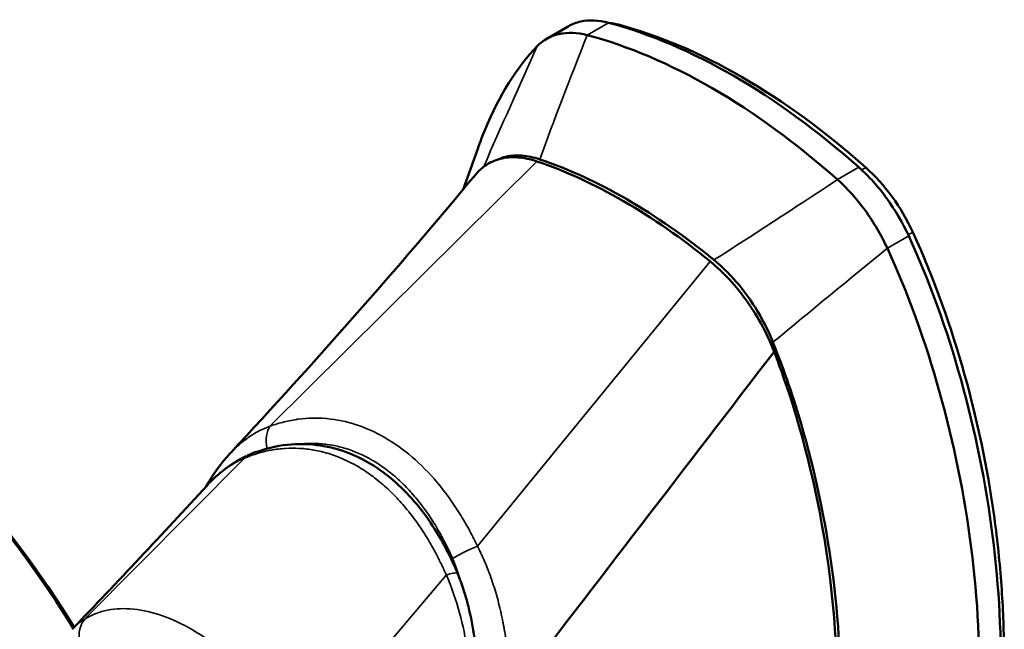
# Model space of a CAD drawing. Header units: inches. Extents: x 1 to 203, y 4 to 128.
# Tile 50 of 66: x 160.47 to 163.04, y 69.79 to 71.38. Entities that reach past the tile are written whole.
import ezdxf

# ---------------------------------------------------------------- set-up
doc = ezdxf.new("R2010")
doc.units = ezdxf.units.IN
doc.header["$LTSCALE"] = 6
doc.header["$MEASUREMENT"] = 0
doc.layers.add('Visible (ANSI)', color=7, linetype='Continuous', lineweight=50)
doc.layers.add('Visible Narrow (ANSI)', color=7, linetype='Continuous', lineweight=35)

msp = doc.modelspace()

# ---------------------------------------------------------------- linework, layer by layer
at = {"layer": 'Visible (ANSI)'}
for p, q in [((161.8442, 71.3275), (161.9, 71.3597)), ((161.8569, 71.0969), (161.8569, 71.0969)), ((161.6268, 70.9354), (161.6643, 71.041)), ((161.1849, 70.2614), (161.1849, 70.2614)), ((161.3759, 70.2376), (161.3759, 70.2376)), ((161.3424, 70.2192), (161.3424, 70.2192)), ((161.6118, 69.9358), (161.6117, 69.9358)), ((160.836, 69.8274), (160.836, 69.8274)), ((160.8495, 69.8226), (160.8495, 69.8226)), ((160.6078, 69.7898), (160.6078, 69.7898))]:
    msp.add_line(p, q, dxfattribs=at)
for centre, major_axis, start_param, end_param in [((162.3313, 69.7843), (-0.8858, 1.5343), 5.234685, 5.76089), ((162.3534, 69.7968), (-0.8761, 1.5175), 5.234754, 5.760882), ((162.2756, 69.7522), (0.8858, -1.5343), 2.093092, 2.619297), ((162.0446, 69.6188), (-0.7874, 1.3638), 5.293541, 5.702034), ((162.0529, 69.6236), (0.7874, -1.3639), 2.151096, 2.561293)]:
    msp.add_ellipse(centre, major_axis=major_axis, ratio=0.57735, start_param=start_param, end_param=end_param, dxfattribs=at)
for points, knots in [([(162.0055, 71.3692), (161.9795, 71.3761), (161.9549, 71.3772), (161.921, 71.3697), (161.91, 71.3655), (161.9, 71.3597)], [0, 0, 0, 0, 0.2904299, 0.2904299, 0.4442638, 0.4442638, 0.4442638, 0.4442638]), ([(161.8197, 71.3084), (161.8353, 71.3243), (161.8543, 71.3349), (161.8985, 71.3449), (161.9235, 71.3441), (161.9498, 71.3371)], [0.0000008, 0.0000008, 0.0000008, 0.0000008, 0.2874242, 0.2874242, 0.5808974, 0.5808974, 0.5808974, 0.5808974]), ([(161.8197, 71.3084), (161.7665, 71.2539), (161.7121, 71.167), (161.6704, 71.0582), (161.6643, 71.041)], [-8.7104735, -8.7104735, -8.7104735, -8.7104735, -8.4070625, -8.3522237, -8.3522237, -8.3522237, -8.3522237]), ([(161.6593, 70.9744), (161.6664, 70.9829), (161.6743, 70.9903), (161.695, 71.005), (161.7082, 71.0111), (161.7371, 71.0186), (161.7527, 71.0198), (161.785, 71.0175), (161.8016, 71.014), (161.8187, 71.0083)], [0.047358, 0.047358, 0.047358, 0.047358, 0.1879239, 0.1879239, 0.3801337, 0.3801337, 0.572343, 0.572343, 0.7602664, 0.7602664, 0.7602664, 0.7602664]), ([(161.8261, 71.0134), (161.8102, 71.0188), (161.7945, 71.0222), (161.7649, 71.0245), (161.7508, 71.0235), (161.7304, 71.0186), (161.7234, 71.0162), (161.7167, 71.0131)], [-0.6974173, -0.6974173, -0.6974173, -0.6974173, -0.5214291, -0.5214291, -0.3487179, -0.3487179, -0.251787, -0.251787, -0.251787, -0.251787]), ([(162.7872, 70.814), (162.7714, 70.8484), (162.7329, 70.9147), (162.6835, 70.9696), (162.6571, 70.993)], [0.0100009, 0.0100009, 0.0100009, 0.0100009, 0.5069999, 1.01, 1.01, 1.01, 1.01]), ([(162.6015, 70.9608), (162.6272, 70.938), (162.6517, 70.911), (162.6961, 70.8501), (162.7154, 70.8165), (162.7316, 70.7819)], [0, 0, 0, 0, 0.2872369, 0.2872369, 0.5811468, 0.5811468, 0.5811468, 0.5811468]), ([(162.798, 70.8239), (162.8544, 70.7008), (162.9425, 70.4501), (163.0044, 70.1489), (163.03, 69.9135), (163.0396, 69.6885), (163.0265, 69.4773), (162.9897, 69.2847), (162.9639, 69.1983), (162.9497, 69.1589)], [-1, -1, -1, -1, -0.9375, -0.875, -0.84375, -0.8125, -0.75, -0.71875, -0.6901142, -0.6901142, -0.6901142, -0.6901142]), ([(162.7003, 68.8025), (162.7098, 68.808), (162.7778, 68.8516), (162.8894, 68.9824), (162.9935, 69.267), (163.037, 69.6282), (163.0161, 70.033), (162.9327, 70.4445), (162.8404, 70.6982), (162.7872, 70.814)], [-5.724371, -5.724371, -5.724371, -5.724371, -5.676363, -5.372952, -5.069541, -4.76613, -4.462719, -4.159308, -3.855897, -3.855897, -3.855897, -3.855897]), ([(162.4203, 68.7324), (162.4416, 68.7284), (162.5309, 68.7201), (162.6787, 68.7684), (162.8337, 68.9503), (162.9378, 69.2349), (162.9814, 69.5961), (162.9605, 70.0009), (162.877, 70.4123), (162.7848, 70.666), (162.7316, 70.7819)], [-6.073824, -6.073824, -6.073824, -6.073824, -5.979774, -5.676363, -5.372952, -5.069541, -4.76613, -4.462719, -4.159308, -3.855897, -3.855897, -3.855897, -3.855897]), ([(162.2704, 70.7475), (162.2875, 70.7335), (162.3042, 70.7178), (162.3365, 70.6828), (162.352, 70.6636), (162.3809, 70.6227), (162.3942, 70.6012), (162.4178, 70.5573), (162.428, 70.535), (162.4367, 70.5126)], [0, 0, 0, 0, 0.1879234, 0.1879234, 0.3801327, 0.3801327, 0.5723425, 0.5723425, 0.7602664, 0.7602664, 0.7602664, 0.7602664]), ([(162.4336, 70.5371), (162.4251, 70.5582), (162.4152, 70.579), (162.3932, 70.619), (162.3812, 70.6382), (162.355, 70.6747), (162.341, 70.6918), (162.3113, 70.7238), (162.2957, 70.7385), (162.2797, 70.7516)], [-0.697354, -0.697354, -0.697354, -0.697354, -0.5212258, -0.5212258, -0.3487111, -0.3487111, -0.1759946, -0.1759946, 0, 0, 0, 0]), ([(162.4676, 68.9643), (162.4755, 68.9777), (162.4833, 68.9918), (162.4907, 69.0066), (162.5287, 69.0822), (162.5591, 69.1755), (162.5795, 69.2816), (162.5998, 69.3877), (162.6102, 69.5065), (162.6097, 69.6314), (162.6093, 69.7563), (162.5981, 69.8872), (162.5769, 70.0167), (162.5557, 70.1462), (162.5246, 70.2741), (162.4859, 70.3929), (162.4697, 70.4428), (162.4521, 70.491), (162.4336, 70.5371)], [0.09636168, 0.09636168, 0.09636168, 0.09636168, 0.09820444, 0.09820444, 0.09820444, 0.10762907, 0.10762907, 0.10762907, 0.11705371, 0.11705371, 0.11705371, 0.12647834, 0.12647834, 0.12647834, 0.13590297, 0.13590297, 0.13590297, 0.13986107, 0.13986107, 0.13986107, 0.13986107]), ([(162.4367, 70.5126), (162.4563, 70.4619), (162.5006, 70.3441), (162.584, 69.9709), (162.5997, 69.7892), (162.6039, 69.3992), (162.5675, 69.1852), (162.4576, 68.9326), (162.405, 68.8634), (162.3356, 68.8126), (162.3231, 68.8047), (162.31, 68.7979)], [0.000022, 0.000022, 0.000022, 0.000022, 0.423801, 0.423801, 0.924167, 0.924167, 1.760841, 1.760841, 2.288223, 2.288223, 2.397959, 2.397959, 2.397959, 2.397959]), ([(161.0643, 70.2424), (161.0732, 70.2463), (161.0827, 70.25), (161.1202, 70.2629), (161.1496, 70.2692), (161.2288, 70.275), (161.2804, 70.2674), (161.3724, 70.2313), (161.4145, 70.2047), (161.4895, 70.1376), (161.5234, 70.0965), (161.5751, 70.0152), (161.5951, 69.976), (161.612, 69.9353)], [0, 0, 0, 0, 0.097529, 0.097529, 0.391303, 0.391303, 0.875985, 0.875985, 1.310913, 1.310913, 1.74248, 1.74248, 2.084201, 2.084201, 2.084201, 2.084201]), ([(161.612, 69.9353), (161.6148, 69.9284), (161.6175, 69.9214), (161.6278, 69.893), (161.6345, 69.8712), (161.6535, 69.7954), (161.661, 69.7394), (161.6646, 69.6345), (161.6617, 69.5845), (161.6548, 69.5368)], [0, 0, 0, 0, 0.057912, 0.057912, 0.23199, 0.23199, 0.654205, 0.654205, 1.040876, 1.040876, 1.040876, 1.040876])]:
    msp.add_open_spline(points, degree=3, knots=knots, dxfattribs=at)
for points in [[(162.0059, 71.3691), (162.0141, 71.3682), (162.0226, 71.3666), (162.0311, 71.3643)], [(162.6755, 70.9923), (162.7247, 70.9486), (162.7682, 70.8887), (162.798, 70.8239)], [(160.6106, 69.7927), (160.3806, 70.1626), (160.023, 70.5416), (159.5187, 70.9599)], [(160.6135, 69.7958), (160.3835, 70.1653), (160.0261, 70.544), (159.5223, 70.9619)], [(161.0209, 70.2495), (161.2391, 70.4846), (161.4528, 70.7259), (161.6593, 70.9744)], [(161.7456, 69.6131), (161.976, 69.9129), (162.2063, 70.2128), (162.4367, 70.5126)], [(160.9566, 70.1614), (160.9747, 70.193), (160.9958, 70.2224), (161.0196, 70.2481)], [(160.9663, 70.1717), (160.9943, 70.2005), (161.027, 70.2246), (161.0616, 70.2409)], [(161.0644, 70.2423), (161.0642, 70.2423), (161.064, 70.2422), (161.0638, 70.2421)], [(160.6078, 69.7898), (160.7261, 69.9133), (160.8434, 70.038), (160.9593, 70.1643)], [(160.9621, 70.1673), (160.9612, 70.1663), (160.9603, 70.1653), (160.9593, 70.1643)], [(161.612, 69.9353), (161.612, 69.9353), (161.612, 69.9353), (161.612, 69.9353)]]:
    msp.add_open_spline(points, degree=3, dxfattribs=at)
at = {"layer": 'Visible Narrow (ANSI)'}
for p, q in [((162.0055, 71.3692), (161.9498, 71.3371)), ((162.0286, 71.3628), (162.0311, 71.3643)), ((161.1231, 70.3188), (161.8187, 71.0083)), ((162.6015, 70.9608), (162.6571, 70.993)), ((162.6648, 70.9861), (162.6755, 70.9923)), ((162.7859, 70.8169), (162.798, 70.8239)), ((162.7872, 70.814), (162.7316, 70.7819)), ((162.2704, 70.7475), (161.6642, 70.0064)), ((160.6412, 69.8168), (161.0558, 70.235)), ((161.0559, 70.2351), (161.0558, 70.235)), ((161.134, 70.2576), (161.134, 70.2576)), ((161.2085, 69.4893), (161.5826, 69.9308)), ((161.5828, 69.9309), (161.5826, 69.9308))]:
    msp.add_line(p, q, dxfattribs=at)
for points in [[(161.9498, 71.3371), (161.9038, 71.2215), (161.8626, 71.1137), (161.8261, 71.0134)], [(161.8197, 71.3084), (161.7727, 71.2046), (161.7259, 71.1), (161.68, 70.9942)], [(162.2797, 70.7516), (162.3796, 70.8152), (162.4869, 70.8849), (162.6015, 70.9608)], [(162.4336, 70.5371), (162.5329, 70.6195), (162.6322, 70.7011), (162.7316, 70.7819)], [(161.1228, 70.3185), (161.1148, 70.3058), (161.1106, 70.2846), (161.1157, 70.2605)], [(161.1231, 70.3188), (161.123, 70.3187), (161.1229, 70.3186), (161.1228, 70.3185)], [(161.0638, 70.2421), (161.0608, 70.2407), (161.0581, 70.2384), (161.0559, 70.2351)], [(161.599, 69.974), (161.6174, 69.9864), (161.6434, 69.9985), (161.6638, 70.0061)], [(161.6638, 70.0061), (161.664, 70.0062), (161.6641, 70.0063), (161.6642, 70.0064)]]:
    msp.add_open_spline(points, degree=3, dxfattribs=at)
for points, knots in [([(161.1228, 70.3185), (161.1274, 70.3202), (161.1324, 70.3219), (161.1373, 70.3235), (161.1433, 70.3254), (161.1494, 70.3271), (161.1555, 70.3287), (161.1677, 70.3319), (161.18, 70.3344), (161.1924, 70.3362), (161.1942, 70.3365), (161.1961, 70.3367), (161.1979, 70.337), (161.2211, 70.34), (161.2446, 70.3406), (161.2684, 70.3386), (161.2693, 70.3386), (161.2701, 70.3385), (161.271, 70.3384), (161.3219, 70.3338), (161.3734, 70.3173), (161.4223, 70.289), (161.4713, 70.2608), (161.5177, 70.2208), (161.5585, 70.1724), (161.5592, 70.1716), (161.5598, 70.1709), (161.5605, 70.1701), (161.581, 70.1456), (161.6002, 70.1189), (161.6178, 70.0906), (161.6266, 70.0765), (161.635, 70.0621), (161.643, 70.0473), (161.647, 70.0398), (161.6509, 70.0323), (161.6547, 70.0248), (161.6555, 70.0232), (161.6563, 70.0217), (161.6571, 70.0201), (161.6594, 70.0154), (161.6617, 70.0106), (161.6638, 70.0061)], [0.0000001, 0.0000001, 0.0000001, 0.0000001, 0.0256506, 0.0256506, 0.0256506, 0.057121, 0.057121, 0.057121, 0.1199481, 0.1199481, 0.1199481, 0.1291489, 0.1291489, 0.1291489, 0.2457626, 0.2457626, 0.2457626, 0.25, 0.25, 0.25, 0.5, 0.5, 0.5, 0.75, 0.75, 0.75, 0.7539486, 0.7539486, 0.7539486, 0.8797515, 0.8797515, 0.8797515, 0.9425979, 0.9425979, 0.9425979, 0.974278, 0.974278, 0.974278, 0.9807037, 0.9807037, 0.9807037, 0.9999978, 0.9999978, 0.9999978, 0.9999978]), ([(161.0196, 70.2481), (161.0235, 70.2523), (161.0274, 70.2563), (161.0314, 70.2601), (161.0359, 70.2645), (161.0406, 70.2687), (161.045, 70.2725), (161.0495, 70.2763), (161.0537, 70.2797), (161.0587, 70.2834), (161.0636, 70.2871), (161.0692, 70.291), (161.0746, 70.2945), (161.0801, 70.2981), (161.0854, 70.3012), (161.0907, 70.3041), (161.1014, 70.3099), (161.1123, 70.3149), (161.1231, 70.3188)], [0.5708692, 0.5708692, 0.5708692, 0.5708692, 0.625, 0.625, 0.625, 0.6875, 0.6875, 0.6875, 0.75, 0.75, 0.75, 0.8125, 0.8125, 0.8125, 0.875, 0.875, 0.875, 1, 1, 1, 1]), ([(161.5826, 69.9308), (161.5826, 69.9309), (161.5825, 69.931), (161.5824, 69.9313), (161.5823, 69.9314), (161.5822, 69.9316), (161.5822, 69.9318), (161.5821, 69.9319), (161.5821, 69.9321), (161.582, 69.9322), (161.5815, 69.9333), (161.5807, 69.9352), (161.5801, 69.9365), (161.5798, 69.9371), (161.5796, 69.9376), (161.5794, 69.938), (161.5792, 69.9385), (161.579, 69.9389), (161.5788, 69.9394), (161.5784, 69.9403), (161.578, 69.9413), (161.5775, 69.9422), (161.5767, 69.9442), (161.5758, 69.946), (161.575, 69.9479), (161.5747, 69.9484), (161.5745, 69.949), (161.5742, 69.9495), (161.5736, 69.9508), (161.573, 69.9522), (161.5723, 69.9535), (161.5706, 69.9573), (161.5688, 69.961), (161.567, 69.9647), (161.5658, 69.9672), (161.5646, 69.9696), (161.5633, 69.9721), (161.5627, 69.9733), (161.5621, 69.9745), (161.5615, 69.9758), (161.5578, 69.9831), (161.554, 69.9902), (161.5501, 69.9974), (161.5468, 70.0035), (161.5433, 70.0096), (161.5398, 70.0156), (161.5392, 70.0166), (161.5387, 70.0176), (161.5381, 70.0186), (161.534, 70.0255), (161.5298, 70.0324), (161.5255, 70.0391), (161.5217, 70.0451), (161.5178, 70.051), (161.5138, 70.0568), (161.5133, 70.0576), (161.5128, 70.0584), (161.5122, 70.0592), (161.5036, 70.0717), (161.4946, 70.084), (161.4853, 70.0956), (161.4848, 70.0962), (161.4843, 70.0968), (161.4838, 70.0974), (161.4741, 70.1096), (161.464, 70.1211), (161.4536, 70.1321), (161.4433, 70.1429), (161.4327, 70.1532), (161.4218, 70.1629), (161.4216, 70.1631), (161.4214, 70.1633), (161.4211, 70.1635), (161.4101, 70.1732), (161.3989, 70.1823), (161.3873, 70.1907), (161.3754, 70.1993), (161.3633, 70.2073), (161.3509, 70.2144), (161.3266, 70.2285), (161.3015, 70.2394), (161.2764, 70.2472), (161.2762, 70.2472), (161.2761, 70.2473), (161.2759, 70.2473), (161.2632, 70.2512), (161.2505, 70.2543), (161.2378, 70.2565), (161.2256, 70.2587), (161.2133, 70.2602), (161.2011, 70.2609), (161.2005, 70.2609), (161.1999, 70.261), (161.1993, 70.261), (161.1873, 70.2616), (161.1753, 70.2616), (161.1635, 70.2609), (161.1511, 70.2601), (161.139, 70.2586), (161.1269, 70.2564), (161.126, 70.2563), (161.1251, 70.2561), (161.1243, 70.2559), (161.113, 70.2538), (161.1017, 70.251), (161.0906, 70.2477), (161.0897, 70.2474), (161.0888, 70.2471), (161.0878, 70.2468), (161.0818, 70.2449), (161.0759, 70.2429), (161.07, 70.2407), (161.067, 70.2396), (161.0641, 70.2384), (161.0612, 70.2372), (161.0608, 70.2371), (161.0604, 70.2369), (161.06, 70.2368), (161.0593, 70.2365), (161.0586, 70.2362), (161.0579, 70.2359), (161.0575, 70.2357), (161.0572, 70.2356), (161.0568, 70.2354), (161.0565, 70.2353), (161.0561, 70.2351), (161.0558, 70.235)], [0, 0, 0, 0, 0.001953, 0.001953, 0.001953, 0.00293, 0.00293, 0.00293, 0.003556, 0.003556, 0.003556, 0.007812, 0.007812, 0.007812, 0.009654, 0.009654, 0.009654, 0.011719, 0.011719, 0.011719, 0.015625, 0.015625, 0.015625, 0.023438, 0.023438, 0.023438, 0.025671, 0.025671, 0.025671, 0.03125, 0.03125, 0.03125, 0.046875, 0.046875, 0.046875, 0.057287, 0.057287, 0.057287, 0.0625, 0.0625, 0.0625, 0.09375, 0.09375, 0.09375, 0.120533, 0.120533, 0.120533, 0.125, 0.125, 0.125, 0.15625, 0.15625, 0.15625, 0.18376, 0.18376, 0.18376, 0.1875, 0.1875, 0.1875, 0.246995, 0.246995, 0.246995, 0.25, 0.25, 0.25, 0.3125, 0.3125, 0.3125, 0.373653, 0.373653, 0.373653, 0.375, 0.375, 0.375, 0.436673, 0.436673, 0.436673, 0.5, 0.5, 0.5, 0.625, 0.625, 0.625, 0.625757, 0.625757, 0.625757, 0.689311, 0.689311, 0.689311, 0.75, 0.75, 0.75, 0.752989, 0.752989, 0.752989, 0.8125, 0.8125, 0.8125, 0.875, 0.875, 0.875, 0.879472, 0.879472, 0.879472, 0.9375, 0.9375, 0.9375, 0.942393, 0.942393, 0.942393, 0.974061, 0.974061, 0.974061, 0.990024, 0.990024, 0.990024, 0.992188, 0.992188, 0.992188, 0.996094, 0.996094, 0.996094, 0.998047, 0.998047, 0.998047, 1, 1, 1, 1]), ([(161.2015, 70.2723), (161.2176, 70.274), (161.2339, 70.2743), (161.2621, 70.2726), (161.274, 70.2712), (161.2974, 70.2669), (161.3091, 70.264), (161.3437, 70.2534), (161.3664, 70.2434), (161.3999, 70.2241), (161.4109, 70.217), (161.4322, 70.2015), (161.4426, 70.1931), (161.4629, 70.1752), (161.4727, 70.1657), (161.4919, 70.1454), (161.5012, 70.1347), (161.5283, 70.1009), (161.5447, 70.0767), (161.5674, 70.0381), (161.5746, 70.0249), (161.5849, 70.0045), (161.5882, 69.9976), (161.5931, 69.9872), (161.5947, 69.9837), (161.5971, 69.9784), (161.5979, 69.9766), (161.5988, 69.9746), (161.5989, 69.9743), (161.599, 69.974)], [0.157331, 0.157331, 0.157331, 0.157331, 0.2466799, 0.2466799, 0.3100099, 0.3100099, 0.3733398, 0.3733398, 0.4999998, 0.4999998, 0.5633298, 0.5633298, 0.6266598, 0.6266598, 0.6899897, 0.6899897, 0.7533197, 0.7533197, 0.8799797, 0.8799797, 0.9433097, 0.9433097, 0.9749747, 0.9749747, 0.9908071, 0.9908071, 0.9987234, 0.9987234, 1, 1, 1, 1]), ([(161.0559, 70.2351), (161.0555, 70.235), (161.0545, 70.2345), (161.0537, 70.2341), (161.0524, 70.2335), (161.0506, 70.2327), (161.0492, 70.2321), (161.0477, 70.2314), (161.0413, 70.2282), (161.0351, 70.2249), (161.0297, 70.2218), (161.025, 70.219), (161.0224, 70.2174), (161.0163, 70.2135), (161.0094, 70.2088), (160.9966, 70.1994), (160.9802, 70.1856), (160.9676, 70.1731), (160.9621, 70.1673)], [0.0000209, 0.0000209, 0.0000209, 0.0000209, 0.03125, 0.0625, 0.078125, 0.09375, 0.109375, 0.125, 0.15625, 0.1875, 0.21875, 0.234375, 0.25, 0.265625, 0.28125, 0.3125, 0.375, 0.4228327, 0.4228327, 0.4228327, 0.4228327]), ([(161.6642, 70.0064), (161.6713, 69.9922), (161.6782, 69.9771), (161.6846, 69.9614), (161.6879, 69.9536), (161.691, 69.9456), (161.6941, 69.9372), (161.6973, 69.9288), (161.7004, 69.9199), (161.7031, 69.9119), (161.7058, 69.9038), (161.7081, 69.8965), (161.7104, 69.8888), (161.7127, 69.881), (161.715, 69.8728), (161.7173, 69.8644), (161.7195, 69.8561), (161.7216, 69.8475), (161.7237, 69.8389), (161.7247, 69.8346), (161.7256, 69.8303), (161.7266, 69.8257), (161.7276, 69.8212), (161.7286, 69.8164), (161.7294, 69.8123), (161.7303, 69.8082), (161.7309, 69.8047), (161.7316, 69.801), (161.7323, 69.7973), (161.733, 69.7934), (161.7337, 69.7894), (161.7351, 69.7814), (161.7364, 69.7733), (161.7376, 69.765), (161.7388, 69.7566), (161.7399, 69.748), (161.7409, 69.7391), (161.7414, 69.7346), (161.7419, 69.7301), (161.7423, 69.7256), (161.7425, 69.7234), (161.7427, 69.7212), (161.7429, 69.7187), (161.7432, 69.7163), (161.7434, 69.7137), (161.7435, 69.7118), (161.7437, 69.7099), (161.7438, 69.7087), (161.7439, 69.7073), (161.744, 69.7059), (161.7441, 69.7042), (161.7442, 69.7025), (161.7445, 69.6992), (161.7447, 69.6959), (161.7449, 69.6923), (161.7453, 69.6853), (161.7456, 69.6776), (161.7459, 69.6693), (161.7461, 69.661), (161.7463, 69.6521), (161.7462, 69.6428), (161.7462, 69.6334), (161.746, 69.6235), (161.7456, 69.6131)], [0, 0, 0, 0, 0.125, 0.125, 0.125, 0.1875, 0.1875, 0.1875, 0.25, 0.25, 0.25, 0.3125, 0.3125, 0.3125, 0.375, 0.375, 0.375, 0.4375, 0.4375, 0.4375, 0.46875, 0.46875, 0.46875, 0.5, 0.5, 0.5, 0.53125, 0.53125, 0.53125, 0.5625, 0.5625, 0.5625, 0.625, 0.625, 0.625, 0.6875, 0.6875, 0.6875, 0.71875, 0.71875, 0.71875, 0.734375, 0.734375, 0.734375, 0.75, 0.75, 0.75, 0.765625, 0.765625, 0.765625, 0.78125, 0.78125, 0.78125, 0.8125, 0.8125, 0.8125, 0.875, 0.875, 0.875, 0.9375, 0.9375, 0.9375, 1, 1, 1, 1]), ([(161.599, 69.974), (161.6043, 69.9615), (161.6092, 69.9488), (161.6135, 69.9358), (161.6164, 69.9275), (161.619, 69.919), (161.6215, 69.9105)], [0, 0, 0, 0, 0.25, 0.25, 0.25, 0.4109409, 0.4109409, 0.4109409, 0.4109409]), ([(161.5828, 69.9309), (161.5888, 69.9331), (161.5949, 69.9349), (161.6, 69.9359), (161.601, 69.9361), (161.6019, 69.9362), (161.6027, 69.9364), (161.6061, 69.9369), (161.6088, 69.937), (161.6105, 69.9365), (161.6113, 69.9362), (161.6118, 69.9359), (161.612, 69.9353)], [0.0000097, 0.0000097, 0.0000097, 0.0000097, 0.2866064, 0.2866064, 0.2866064, 0.3390253, 0.3390253, 0.3390253, 0.5443959, 0.5443959, 0.5443959, 0.646755, 0.646755, 0.646755, 0.646755]), ([(161.6413, 69.5294), (161.645, 69.5641), (161.6464, 69.6), (161.6454, 69.6365), (161.6438, 69.7012), (161.6346, 69.7681), (161.6172, 69.8324), (161.608, 69.8662), (161.5966, 69.8994), (161.5828, 69.9309)], [0, 0, 0, 0, 0.284967, 0.284967, 0.284967, 0.790609, 0.790609, 0.790609, 1.057177, 1.057177, 1.057177, 1.057177]), ([(161.2085, 69.4894), (161.2064, 69.493), (161.2037, 69.4973), (161.2012, 69.5014), (161.1987, 69.5055), (161.1962, 69.5094), (161.1938, 69.5133), (161.1889, 69.5211), (161.1838, 69.5289), (161.1786, 69.5366), (161.1682, 69.552), (161.1575, 69.567), (161.1465, 69.5816), (161.1354, 69.5962), (161.124, 69.6104), (161.1121, 69.6243), (161.1003, 69.6382), (161.0881, 69.6517), (161.0757, 69.6645), (161.0511, 69.6902), (161.0259, 69.7133), (161, 69.734), (160.9741, 69.7548), (160.9475, 69.7732), (160.9211, 69.7885), (160.8947, 69.8038), (160.8686, 69.816), (160.8429, 69.825), (160.8173, 69.834), (160.7921, 69.8399), (160.7682, 69.8423), (160.7562, 69.8436), (160.7445, 69.8439), (160.7332, 69.8435), (160.7219, 69.8431), (160.7109, 69.8418), (160.7003, 69.8397), (160.6896, 69.8375), (160.6793, 69.8345), (160.6694, 69.8307), (160.6645, 69.8288), (160.6596, 69.8267), (160.6549, 69.8244), (160.6526, 69.8232), (160.6503, 69.822), (160.648, 69.8208), (160.6457, 69.8195), (160.6433, 69.8181), (160.6413, 69.8168)], [0.0000095, 0.0000095, 0.0000095, 0.0000095, 0.015625, 0.015625, 0.015625, 0.03125, 0.03125, 0.03125, 0.0625, 0.0625, 0.0625, 0.125, 0.125, 0.125, 0.1875, 0.1875, 0.1875, 0.25, 0.25, 0.25, 0.375, 0.375, 0.375, 0.5, 0.5, 0.5, 0.625, 0.625, 0.625, 0.75, 0.75, 0.75, 0.8125, 0.8125, 0.8125, 0.875, 0.875, 0.875, 0.9375, 0.9375, 0.9375, 0.96875, 0.96875, 0.96875, 0.984375, 0.984375, 0.984375, 0.9999726, 0.9999726, 0.9999726, 0.9999726]), ([(160.6413, 69.8168), (160.6412, 69.8168), (160.6391, 69.8156), (160.6353, 69.813), (160.6315, 69.8104), (160.6258, 69.8065), (160.6189, 69.8004), (160.6155, 69.7974), (160.6118, 69.794), (160.6078, 69.7898)], [0, 0, 0, 0, 0.125, 0.125, 0.125, 0.25, 0.25, 0.25, 0.3117443, 0.3117443, 0.3117443, 0.3117443]), ([(160.6413, 69.8168), (160.6318, 69.8062), (160.6209, 69.7767), (160.6301, 69.7425), (160.6389, 69.7277)], [0.0000673, 0.0000673, 0.0000673, 0.0000673, 0.5, 0.9999999, 0.9999999, 0.9999999, 0.9999999])]:
    msp.add_open_spline(points, degree=3, knots=knots, dxfattribs=at)

doc.saveas('drawing.dxf')
